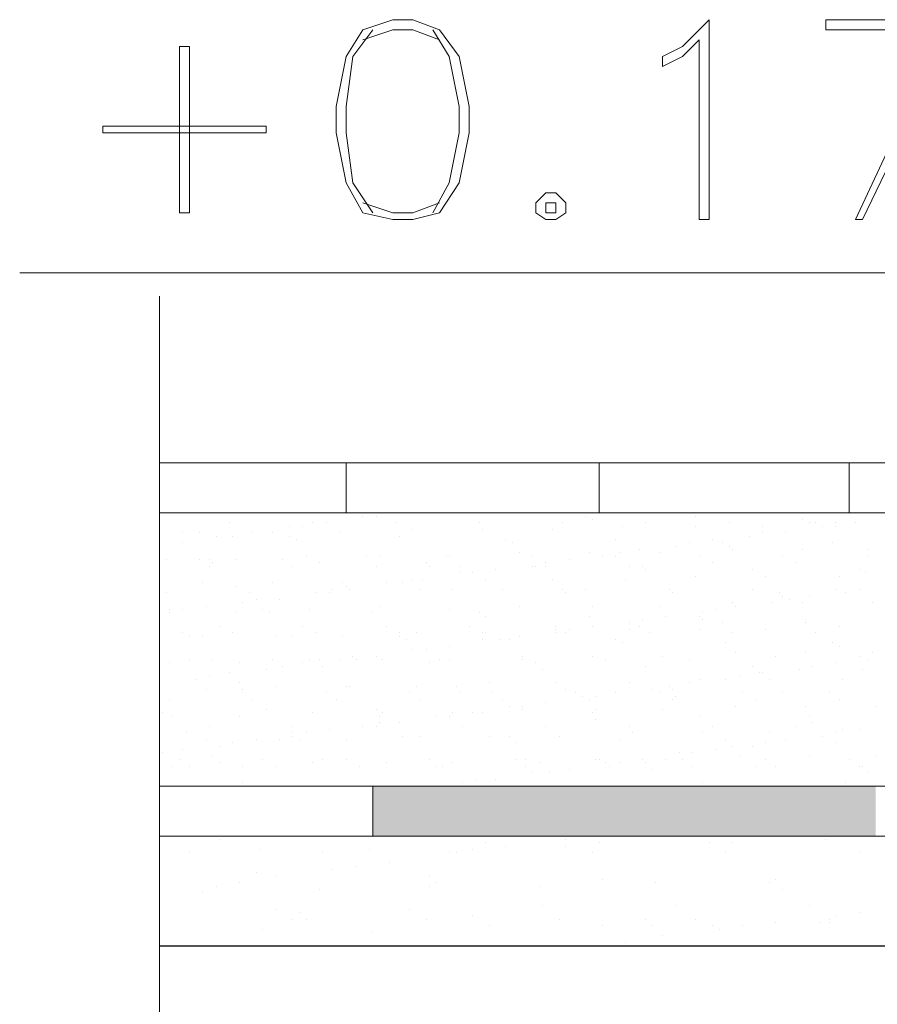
# Model space of a CAD drawing. Header units: metres. Extents: x -18 to 342, y 4 to 63.
# Tile 44 of 173: x 96.14 to 98.62, y 13.53 to 16.38. Entities that reach past the tile are written whole.
import ezdxf

# ---------------------------------------------------------------- set-up
doc = ezdxf.new("R2010")
doc.units = ezdxf.units.M
doc.header["$MEASUREMENT"] = 0
for name, color, linetype in [('PDF4_hatch-borshi', 7, 'Continuous'), ('PDF4_Isogam', 7, 'Continuous'), ('PDF4_kaff', 7, 'Continuous'), ('PDF4_textt', 7, 'Continuous')]:
    doc.layers.add(name, color=color, linetype=linetype)

msp = doc.modelspace()

# ---------------------------------------------------------------- linework, layer by layer
at = {"layer": 'PDF4_hatch-borshi', "lineweight": 18}
for points in [[(97.1332, 14.9444), (97.1332, 14.9444)], [(97.1717, 14.9444), (97.1717, 14.9444)], [(97.1717, 14.9444), (97.1717, 14.9444)], [(97.4703, 14.954), (97.4703, 14.954)], [(97.7785, 14.9444), (97.7785, 14.9444)], [(98.0963, 14.9444), (98.0963, 14.9444)], [(96.748, 14.9251), (96.748, 14.9251)], [(96.9213, 14.9155), (96.9213, 14.9155)], [(96.9598, 14.9155), (96.9598, 14.9155)], [(96.9887, 14.9251), (96.9887, 14.9251)], [(97.0273, 14.9251), (97.0273, 14.9251)], [(97.2295, 14.9251), (97.2295, 14.9251)], [(97.4703, 14.9251), (97.4703, 14.9251)], [(97.7111, 14.9251), (97.7111, 14.9251)], [(97.7978, 14.9348), (97.7978, 14.9348)], [(97.8844, 14.9155), (97.8844, 14.9155)], [(97.9519, 14.9251), (97.9519, 14.9251)], [(98.0963, 14.9155), (98.0963, 14.9155)], [(98.1926, 14.9251), (98.1926, 14.9251)], [(98.2889, 14.9155), (98.2889, 14.9155)], [(98.4045, 14.9348), (98.4045, 14.9348)], [(98.4238, 14.9251), (98.4238, 14.9251)], [(98.443, 14.9251), (98.443, 14.9251)], [(98.4623, 14.9155), (98.4623, 14.9155)], [(98.5008, 14.9251), (98.5008, 14.9251)], [(98.5008, 14.9155), (98.5008, 14.9155)], [(98.5586, 14.9251), (98.5586, 14.9251)], [(96.6131, 14.8963), (96.6131, 14.8963)], [(96.6613, 14.8963), (96.6613, 14.8963)], [(96.7094, 14.8866), (96.7094, 14.8866)], [(96.7576, 14.8866), (96.7576, 14.8866)], [(96.8154, 14.8963), (96.8154, 14.8963)], [(96.8732, 14.8963), (96.8732, 14.8963)], [(96.9213, 14.8866), (96.9213, 14.8866)], [(97.0658, 14.8963), (97.0658, 14.8963)], [(97.2391, 14.8866), (97.2391, 14.8866)], [(97.2777, 14.9059), (97.2777, 14.9059)], [(97.4799, 14.9059), (97.4799, 14.9059)], [(97.6822, 14.9059), (97.6822, 14.9059)], [(98.2504, 14.8866), (98.2504, 14.8866)], [(98.2889, 14.8963), (98.2889, 14.8963)], [(98.3564, 14.8963), (98.3564, 14.8963)], [(96.6131, 14.8674), (96.6131, 14.8674)], [(96.9406, 14.877), (96.9406, 14.877)], [(97.5473, 14.877), (97.5473, 14.877)], [(97.5666, 14.8674), (97.5666, 14.8674)], [(97.8652, 14.877), (97.8652, 14.877)], [(98.0385, 14.8577), (98.0385, 14.8577)], [(98.0771, 14.8674), (98.0771, 14.8674)], [(98.1445, 14.877), (98.1445, 14.877)], [(98.1734, 14.8674), (98.1734, 14.8674)], [(98.1926, 14.8577), (98.1926, 14.8577)], [(98.4912, 14.8674), (98.4912, 14.8674)], [(96.9695, 14.8288), (96.9695, 14.8288)], [(97.1428, 14.8288), (97.1428, 14.8288)], [(97.1814, 14.8288), (97.1814, 14.8288)], [(97.374, 14.8288), (97.374, 14.8288)], [(97.3836, 14.8288), (97.3836, 14.8288)], [(97.5859, 14.8385), (97.5859, 14.8385)], [(97.6244, 14.8288), (97.6244, 14.8288)], [(97.7881, 14.8385), (97.7881, 14.8385)], [(97.8266, 14.8288), (97.8266, 14.8288)], [(97.8652, 14.8288), (97.8652, 14.8288)], [(97.8748, 14.8385), (97.8748, 14.8385)], [(97.9326, 14.8481), (97.9326, 14.8481)], [(97.9904, 14.8385), (97.9904, 14.8385)], [(98.106, 14.8288), (98.106, 14.8288)], [(98.2023, 14.8481), (98.2023, 14.8481)], [(98.3467, 14.8288), (98.3467, 14.8288)], [(98.4045, 14.8481), (98.4045, 14.8481)], [(98.5971, 14.8481), (98.5971, 14.8481)], [(98.5971, 14.8288), (98.5971, 14.8288)], [(96.565, 14.8192), (96.565, 14.8192)], [(96.6613, 14.8192), (96.6613, 14.8192)], [(96.6902, 14.8192), (96.6902, 14.8192)], [(96.6902, 14.7999), (96.6902, 14.7999)], [(96.6998, 14.8096), (96.6998, 14.8096)], [(96.7672, 14.8192), (96.7672, 14.8192)], [(96.9021, 14.8192), (96.9021, 14.8192)], [(96.9309, 14.7999), (96.9309, 14.7999)], [(97.008, 14.8096), (97.008, 14.8096)], [(97.1717, 14.7999), (97.1717, 14.7999)], [(97.3162, 14.8096), (97.3162, 14.8096)], [(97.3258, 14.7999), (97.3258, 14.7999)], [(97.4125, 14.7999), (97.4125, 14.7999)], [(97.6244, 14.7999), (97.6244, 14.7999)], [(97.634, 14.7999), (97.634, 14.7999)], [(97.6629, 14.8096), (97.6629, 14.8096)], [(97.6629, 14.7999), (97.6629, 14.7999)], [(97.7303, 14.8192), (97.7303, 14.8192)], [(97.9037, 14.7999), (97.9037, 14.7999)], [(97.9422, 14.7999), (97.9422, 14.7999)], [(98.1445, 14.8096), (98.1445, 14.8096)], [(98.3853, 14.8096), (98.3853, 14.8096)], [(97.4125, 14.7807), (97.4125, 14.7807)], [(97.451, 14.7807), (97.451, 14.7807)], [(97.5185, 14.7903), (97.5185, 14.7903)], [(97.9519, 14.7903), (97.9519, 14.7903)], [(98.0963, 14.7711), (98.0963, 14.7711)], [(98.2601, 14.7903), (98.2601, 14.7903)], [(98.2986, 14.7711), (98.2986, 14.7711)], [(98.5105, 14.7711), (98.5105, 14.7711)], [(98.5683, 14.7903), (98.5683, 14.7903)], [(98.5875, 14.7807), (98.5875, 14.7807)], [(96.6709, 14.7518), (96.6709, 14.7518)], [(96.8732, 14.7518), (96.8732, 14.7518)], [(97.0754, 14.7518), (97.0754, 14.7518)], [(97.2006, 14.7518), (97.2006, 14.7518)], [(97.2488, 14.7518), (97.2488, 14.7518)], [(97.2777, 14.7614), (97.2777, 14.7614)], [(97.3066, 14.7614), (97.3066, 14.7614)], [(97.4896, 14.7614), (97.4896, 14.7614)], [(97.6822, 14.7614), (97.6822, 14.7614)], [(97.8941, 14.7614), (97.8941, 14.7614)], [(96.565, 14.7229), (96.565, 14.7229)], [(96.7672, 14.7422), (96.7672, 14.7422)], [(96.8057, 14.7229), (96.8057, 14.7229)], [(96.9984, 14.7229), (96.9984, 14.7229)], [(97.0369, 14.7229), (97.0369, 14.7229)], [(97.0465, 14.7325), (97.0465, 14.7325)], [(97.085, 14.7422), (97.085, 14.7422)], [(97.0947, 14.7325), (97.0947, 14.7325)], [(97.0947, 14.7325), (97.0947, 14.7325)], [(97.2969, 14.7325), (97.2969, 14.7325)], [(97.3932, 14.7325), (97.3932, 14.7325)], [(97.5377, 14.7325), (97.5377, 14.7325)], [(97.7111, 14.7325), (97.7111, 14.7325)], [(97.7207, 14.7229), (97.7207, 14.7229)], [(97.7785, 14.7325), (97.7785, 14.7325)], [(98.0193, 14.7325), (98.0193, 14.7325)], [(98.0289, 14.7229), (98.0289, 14.7229)], [(98.2601, 14.7325), (98.2601, 14.7325)], [(98.3371, 14.7229), (98.3371, 14.7229)], [(98.5008, 14.7325), (98.5008, 14.7325)], [(98.5297, 14.7229), (98.5297, 14.7229)], [(98.5683, 14.7325), (98.5683, 14.7325)], [(96.7865, 14.694), (96.7865, 14.694)], [(96.825, 14.7036), (96.825, 14.7036)], [(96.8924, 14.7036), (96.8924, 14.7036)], [(98.2023, 14.694), (98.2023, 14.694)], [(98.3178, 14.694), (98.3178, 14.694)], [(98.3467, 14.7133), (98.3467, 14.7133)], [(98.366, 14.7036), (98.366, 14.7036)], [(98.4045, 14.694), (98.4045, 14.694)], [(98.4238, 14.7133), (98.4238, 14.7133)], [(98.6068, 14.694), (98.6068, 14.694)], [(96.5746, 14.6747), (96.5746, 14.6747)], [(96.5746, 14.6651), (96.5746, 14.6651)], [(96.6131, 14.6747), (96.6131, 14.6747)], [(96.6805, 14.6844), (96.6805, 14.6844)], [(96.7672, 14.6651), (96.7672, 14.6651)], [(96.8443, 14.6747), (96.8443, 14.6747)], [(96.8635, 14.6651), (96.8635, 14.6651)], [(96.9791, 14.6747), (96.9791, 14.6747)], [(97.1621, 14.6651), (97.1621, 14.6651)], [(97.1814, 14.6844), (97.1814, 14.6844)], [(97.3836, 14.6747), (97.3836, 14.6747)], [(97.4703, 14.6651), (97.4703, 14.6651)], [(97.5859, 14.6844), (97.5859, 14.6844)], [(97.7978, 14.6844), (97.7978, 14.6844)], [(97.9904, 14.6844), (97.9904, 14.6844)], [(98.1156, 14.6651), (98.1156, 14.6651)], [(98.1541, 14.6747), (98.1541, 14.6747)], [(98.2119, 14.6844), (98.2119, 14.6844)], [(97.4896, 14.6555), (97.4896, 14.6555)], [(97.7881, 14.6555), (97.7881, 14.6555)], [(97.9037, 14.6362), (97.9037, 14.6362)], [(97.9422, 14.6458), (97.9422, 14.6458)], [(98.0096, 14.6555), (98.0096, 14.6555)], [(98.106, 14.6555), (98.106, 14.6555)], [(98.1156, 14.6458), (98.1156, 14.6458)], [(98.1734, 14.6362), (98.1734, 14.6362)], [(98.4142, 14.6458), (98.4142, 14.6458)], [(98.4142, 14.6362), (98.4142, 14.6362)], [(96.6131, 14.6073), (96.6131, 14.6073)], [(96.7191, 14.6266), (96.7191, 14.6266)], [(96.7576, 14.6073), (96.7576, 14.6073)], [(96.9598, 14.6266), (96.9598, 14.6266)], [(96.9984, 14.6073), (96.9984, 14.6073)], [(97.2006, 14.6266), (97.2006, 14.6266)], [(97.2391, 14.6073), (97.2391, 14.6073)], [(97.2873, 14.6073), (97.2873, 14.6073)], [(97.4414, 14.6266), (97.4414, 14.6266)], [(97.4799, 14.6073), (97.4799, 14.6073)], [(97.4896, 14.6073), (97.4896, 14.6073)], [(97.6918, 14.6266), (97.6918, 14.6266)], [(97.6918, 14.617), (97.6918, 14.617)], [(97.6918, 14.6073), (97.6918, 14.6073)], [(97.7207, 14.6073), (97.7207, 14.6073)], [(97.7303, 14.617), (97.7303, 14.617)], [(97.7978, 14.6266), (97.7978, 14.6266)], [(97.9037, 14.617), (97.9037, 14.617)], [(97.9326, 14.6266), (97.9326, 14.6266)], [(97.9615, 14.6073), (97.9615, 14.6073)], [(98.106, 14.617), (98.106, 14.617)], [(98.2023, 14.6073), (98.2023, 14.6073)], [(98.2986, 14.617), (98.2986, 14.617)], [(98.443, 14.6073), (98.443, 14.6073)], [(98.5105, 14.6266), (98.5105, 14.6266)], [(96.6324, 14.5977), (96.6324, 14.5977)], [(96.6709, 14.5977), (96.6709, 14.5977)], [(96.8828, 14.5977), (96.8828, 14.5977)], [(96.9309, 14.5977), (96.9309, 14.5977)], [(97.0754, 14.5977), (97.0754, 14.5977)], [(97.2391, 14.5977), (97.2391, 14.5977)], [(97.2584, 14.5881), (97.2584, 14.5881)], [(97.4799, 14.5881), (97.4799, 14.5881)], [(97.5281, 14.5881), (97.5281, 14.5881)], [(97.557, 14.5881), (97.557, 14.5881)], [(97.5859, 14.5977), (97.5859, 14.5977)], [(97.8652, 14.5881), (97.8652, 14.5881)], [(97.8844, 14.5784), (97.8844, 14.5784)], [(98.183, 14.5784), (98.183, 14.5784)], [(98.4912, 14.5784), (98.4912, 14.5784)], [(97.2777, 14.5592), (97.2777, 14.5592)], [(97.3162, 14.5592), (97.3162, 14.5592)], [(97.3836, 14.5688), (97.3836, 14.5688)], [(98.2119, 14.5495), (98.2119, 14.5495)], [(98.4142, 14.5495), (98.4142, 14.5495)], [(98.5105, 14.5688), (98.5105, 14.5688)], [(98.6068, 14.5495), (98.6068, 14.5495)], [(96.5746, 14.5206), (96.5746, 14.5206)], [(96.6324, 14.5303), (96.6324, 14.5303)], [(96.6998, 14.5303), (96.6998, 14.5303)], [(96.7768, 14.5206), (96.7768, 14.5206)], [(96.8732, 14.5303), (96.8732, 14.5303)], [(96.9598, 14.5206), (96.9598, 14.5206)], [(96.9791, 14.5303), (96.9791, 14.5303)], [(97.008, 14.5303), (97.008, 14.5303)], [(97.0658, 14.5303), (97.0658, 14.5303)], [(97.1043, 14.5399), (97.1043, 14.5399)], [(97.1139, 14.5303), (97.1139, 14.5303)], [(97.1717, 14.5399), (97.1717, 14.5399)], [(97.191, 14.5303), (97.191, 14.5303)], [(97.3258, 14.5206), (97.3258, 14.5206)], [(97.3547, 14.5303), (97.3547, 14.5303)], [(97.3836, 14.5303), (97.3836, 14.5303)], [(97.5955, 14.5399), (97.5955, 14.5399)], [(97.5955, 14.5303), (97.5955, 14.5303)], [(97.634, 14.5206), (97.634, 14.5206)], [(97.7978, 14.5399), (97.7978, 14.5399)], [(97.8363, 14.5303), (97.8363, 14.5303)], [(98, 14.5399), (98, 14.5399)], [(98.0771, 14.5303), (98.0771, 14.5303)], [(98.3275, 14.5399), (98.3275, 14.5399)], [(98.5008, 14.5206), (98.5008, 14.5206)], [(98.5683, 14.5399), (98.5683, 14.5399)], [(98.5971, 14.5303), (98.5971, 14.5303)], [(96.748, 14.4917), (96.748, 14.4917)], [(96.8539, 14.5014), (96.8539, 14.5014)], [(96.9021, 14.511), (96.9021, 14.511)], [(97.0176, 14.511), (97.0176, 14.511)], [(97.6533, 14.5014), (97.6533, 14.5014)], [(97.9519, 14.511), (97.9519, 14.511)], [(98.2601, 14.511), (98.2601, 14.511)], [(98.2793, 14.4917), (98.2793, 14.4917)], [(98.2889, 14.4917), (98.2889, 14.4917)], [(98.3949, 14.5014), (98.3949, 14.5014)], [(98.4334, 14.511), (98.4334, 14.511)], [(98.5779, 14.5014), (98.5779, 14.5014)], [(96.6516, 14.4725), (96.6516, 14.4725)], [(96.6902, 14.4821), (96.6902, 14.4821)], [(96.7768, 14.4629), (96.7768, 14.4629)], [(97.4992, 14.4629), (97.4992, 14.4629)], [(97.6918, 14.4629), (97.6918, 14.4629)], [(97.9037, 14.4629), (97.9037, 14.4629)], [(98.0771, 14.4629), (98.0771, 14.4629)], [(98.106, 14.4725), (98.106, 14.4725)], [(98.183, 14.4725), (98.183, 14.4725)], [(98.2215, 14.4821), (98.2215, 14.4821)], [(98.3082, 14.4725), (98.3082, 14.4725)], [(98.5201, 14.4725), (98.5201, 14.4725)], [(96.6805, 14.4436), (96.6805, 14.4436)], [(96.7865, 14.4436), (96.7865, 14.4436)], [(96.7865, 14.434), (96.7865, 14.434)], [(96.8828, 14.4532), (96.8828, 14.4532)], [(97.0273, 14.434), (97.0273, 14.434)], [(97.085, 14.4532), (97.085, 14.4532)], [(97.0947, 14.4532), (97.0947, 14.4532)], [(97.268, 14.434), (97.268, 14.434)], [(97.2873, 14.4532), (97.2873, 14.4532)], [(97.4029, 14.4532), (97.4029, 14.4532)], [(97.4125, 14.434), (97.4125, 14.434)], [(97.5088, 14.434), (97.5088, 14.434)], [(97.7207, 14.4436), (97.7207, 14.4436)], [(97.7496, 14.434), (97.7496, 14.434)], [(97.8652, 14.434), (97.8652, 14.434)], [(97.9711, 14.4436), (97.9711, 14.4436)], [(97.9904, 14.434), (97.9904, 14.434)], [(98.0193, 14.4532), (98.0193, 14.4532)], [(98.0289, 14.4436), (98.0289, 14.4436)], [(98.2312, 14.434), (98.2312, 14.434)], [(98.3467, 14.434), (98.3467, 14.434)], [(98.4816, 14.434), (98.4816, 14.434)], [(96.5746, 14.4147), (96.5746, 14.4147)], [(96.8154, 14.4147), (96.8154, 14.4147)], [(97.0562, 14.4147), (97.0562, 14.4147)], [(97.2969, 14.4147), (97.2969, 14.4147)], [(97.5377, 14.4147), (97.5377, 14.4147)], [(97.6629, 14.4051), (97.6629, 14.4051)], [(97.7689, 14.4243), (97.7689, 14.4243)], [(97.7881, 14.4147), (97.7881, 14.4147)], [(97.8074, 14.4243), (97.8074, 14.4243)], [(98.0289, 14.4147), (98.0289, 14.4147)], [(98.0385, 14.4243), (98.0385, 14.4243)], [(98.2697, 14.4147), (98.2697, 14.4147)], [(98.5105, 14.4147), (98.5105, 14.4147)], [(96.5553, 14.3762), (96.5553, 14.3762)], [(96.8539, 14.3858), (96.8539, 14.3858)], [(96.9887, 14.3762), (96.9887, 14.3762)], [(97.1717, 14.3858), (97.1717, 14.3858)], [(97.191, 14.3762), (97.191, 14.3762)], [(97.3932, 14.3762), (97.3932, 14.3762)], [(97.451, 14.3762), (97.451, 14.3762)], [(97.4799, 14.3762), (97.4799, 14.3762)], [(97.557, 14.3954), (97.557, 14.3954)], [(97.5955, 14.3954), (97.5955, 14.3954)], [(97.5955, 14.3858), (97.5955, 14.3858)], [(97.7978, 14.3762), (97.7978, 14.3762)], [(97.8074, 14.3858), (97.8074, 14.3858)], [(98, 14.3858), (98, 14.3858)], [(98.2119, 14.3954), (98.2119, 14.3954)], [(98.4142, 14.3954), (98.4142, 14.3954)], [(98.6164, 14.3954), (98.6164, 14.3954)], [(96.5842, 14.3665), (96.5842, 14.3665)], [(96.7768, 14.3665), (96.7768, 14.3665)], [(97.1814, 14.3665), (97.1814, 14.3665)], [(97.1814, 14.3473), (97.1814, 14.3473)], [(97.2391, 14.3473), (97.2391, 14.3473)], [(97.3451, 14.3665), (97.3451, 14.3665)], [(97.3836, 14.3665), (97.3836, 14.3665)], [(97.8074, 14.3569), (97.8074, 14.3569)], [(98.106, 14.3665), (98.106, 14.3665)], [(98.4238, 14.3665), (98.4238, 14.3665)], [(98.4334, 14.3473), (98.4334, 14.3473)], [(96.6227, 14.3184), (96.6227, 14.3184)], [(96.6902, 14.3376), (96.6902, 14.3376)], [(96.9309, 14.3376), (96.9309, 14.3376)], [(96.9309, 14.3184), (96.9309, 14.3184)], [(96.9695, 14.3184), (96.9695, 14.3184)], [(97.0369, 14.328), (97.0369, 14.328)], [(97.1332, 14.3376), (97.1332, 14.3376)], [(97.1717, 14.3376), (97.1717, 14.3376)], [(97.4221, 14.3376), (97.4221, 14.3376)], [(97.6629, 14.3376), (97.6629, 14.3376)], [(97.9037, 14.3376), (97.9037, 14.3376)], [(97.9133, 14.3184), (97.9133, 14.3184)], [(98.1156, 14.3184), (98.1156, 14.3184)], [(98.1445, 14.3376), (98.1445, 14.3376)], [(98.3082, 14.3184), (98.3082, 14.3184)], [(98.3853, 14.3376), (98.3853, 14.3376)], [(98.5008, 14.3184), (98.5008, 14.3184)], [(98.5201, 14.328), (98.5201, 14.328)], [(98.5683, 14.328), (98.5683, 14.328)], [(96.6805, 14.2991), (96.6805, 14.2991)], [(96.7576, 14.2895), (96.7576, 14.2895)], [(96.825, 14.2991), (96.825, 14.2991)], [(96.8924, 14.2991), (96.8924, 14.2991)], [(96.9309, 14.3088), (96.9309, 14.3088)], [(96.9502, 14.2991), (96.9502, 14.2991)], [(97.085, 14.2991), (97.085, 14.2991)], [(97.2488, 14.3088), (97.2488, 14.3088)], [(97.2969, 14.3088), (97.2969, 14.3088)], [(97.4992, 14.3088), (97.4992, 14.3088)], [(97.557, 14.3088), (97.557, 14.3088)], [(97.5762, 14.2895), (97.5762, 14.2895)], [(97.7014, 14.3088), (97.7014, 14.3088)], [(97.8748, 14.2991), (97.8748, 14.2991)], [(98.183, 14.2991), (98.183, 14.2991)], [(98.2986, 14.2895), (98.2986, 14.2895)], [(98.3564, 14.2991), (98.3564, 14.2991)], [(98.4623, 14.3088), (98.4623, 14.3088)], [(98.5008, 14.2895), (98.5008, 14.2895)], [(96.5553, 14.2606), (96.5553, 14.2606)], [(96.6131, 14.2702), (96.6131, 14.2702)], [(96.7191, 14.2799), (96.7191, 14.2799)], [(98.0482, 14.2606), (98.0482, 14.2606)], [(98.0867, 14.2606), (98.0867, 14.2606)], [(98.1541, 14.2702), (98.1541, 14.2702)], [(98.2023, 14.2799), (98.2023, 14.2799)], [(98.2601, 14.2799), (98.2601, 14.2799)], [(96.6035, 14.2413), (96.6035, 14.2413)], [(96.6998, 14.251), (96.6998, 14.251)], [(96.7191, 14.2317), (96.7191, 14.2317)], [(96.8443, 14.2413), (96.8443, 14.2413)], [(96.9887, 14.2317), (96.9887, 14.2317)], [(97.0176, 14.2413), (97.0176, 14.2413)], [(97.085, 14.2413), (97.085, 14.2413)], [(97.2006, 14.2317), (97.2006, 14.2317)], [(97.3258, 14.2413), (97.3258, 14.2413)], [(97.3258, 14.2413), (97.3258, 14.2413)], [(97.3932, 14.2317), (97.3932, 14.2317)], [(97.5762, 14.2413), (97.5762, 14.2413)], [(97.6051, 14.2413), (97.6051, 14.2413)], [(97.6437, 14.2317), (97.6437, 14.2317)], [(97.8074, 14.2413), (97.8074, 14.2413)], [(97.817, 14.2413), (97.817, 14.2413)], [(97.8363, 14.2317), (97.8363, 14.2317)], [(97.8748, 14.2317), (97.8748, 14.2317)], [(97.9422, 14.2413), (97.9422, 14.2413)], [(97.9519, 14.2317), (97.9519, 14.2317)], [(98.0096, 14.2413), (98.0096, 14.2413)], [(98.0578, 14.2413), (98.0578, 14.2413)], [(98.2215, 14.251), (98.2215, 14.251)], [(98.2986, 14.2413), (98.2986, 14.2413)], [(98.4238, 14.251), (98.4238, 14.251)], [(98.5394, 14.2413), (98.5394, 14.2413)], [(98.6164, 14.251), (98.6164, 14.251)], [(96.5842, 14.2221), (96.5842, 14.2221)], [(96.6324, 14.2221), (96.6324, 14.2221)], [(96.7865, 14.2221), (96.7865, 14.2221)], [(96.8828, 14.2221), (96.8828, 14.2221)], [(97.1236, 14.2221), (97.1236, 14.2221)], [(97.3451, 14.2221), (97.3451, 14.2221)], [(97.3644, 14.2221), (97.3644, 14.2221)], [(97.6051, 14.2221), (97.6051, 14.2221)], [(97.6244, 14.2028), (97.6244, 14.2028)], [(97.6725, 14.2028), (97.6725, 14.2028)], [(97.7303, 14.2124), (97.7303, 14.2124)], [(97.8459, 14.2221), (97.8459, 14.2221)], [(97.9711, 14.2124), (97.9711, 14.2124)], [(98.0867, 14.2221), (98.0867, 14.2221)], [(98.2697, 14.2221), (98.2697, 14.2221)], [(98.3275, 14.2221), (98.3275, 14.2221)], [(98.5683, 14.2221), (98.5683, 14.2221)], [(98.5779, 14.2221), (98.5779, 14.2221)], [(98.5971, 14.2028), (98.5971, 14.2028)], [(96.7865, 14.1739), (96.7865, 14.1739)], [(97.4221, 14.1739), (97.4221, 14.1739)], [(97.4607, 14.1835), (97.4607, 14.1835)], [(97.5185, 14.1835), (97.5185, 14.1835)], [(98.1156, 14.1739), (98.1156, 14.1739)], [(98.5297, 14.1739), (98.5297, 14.1739)], [(97.0947, 14.1643), (97.0947, 14.1643)], [(98.3178, 14.1643), (98.3178, 14.1643)], [(96.7191, 14.0102), (96.7191, 14.0102)], [(97.2006, 14.0198), (97.2006, 14.0198)], [(97.6918, 14.0198), (97.6918, 14.0198)], [(97.7207, 14.0102), (97.7207, 14.0102)], [(97.7785, 14.0198), (97.7785, 14.0198)], [(98.4719, 14.0102), (98.4719, 14.0102)], [(96.8346, 13.9813), (96.8346, 13.9813)], [(97.1525, 13.9813), (97.1525, 13.9813)], [(97.451, 13.9813), (97.451, 13.9813)], [(97.4896, 14.0006), (97.4896, 14.0006)], [(97.5473, 13.9909), (97.5473, 13.9909)], [(97.7207, 13.9909), (97.7207, 13.9909)], [(97.817, 14.0006), (97.817, 14.0006)], [(98.1348, 14.0006), (98.1348, 14.0006)], [(98.2023, 14.0006), (98.2023, 14.0006)], [(96.6324, 13.9717), (96.6324, 13.9717)], [(97.0176, 13.9717), (97.0176, 13.9717)], [(97.3836, 13.9717), (97.3836, 13.9717)], [(97.4029, 13.9717), (97.4029, 13.9717)], [(97.7978, 13.9717), (97.7978, 13.9717)], [(98.183, 13.9717), (98.183, 13.9717)], [(98.5683, 13.9717), (98.5683, 13.9717)], [(97.0465, 13.9235), (97.0465, 13.9235)], [(97.1139, 13.9331), (97.1139, 13.9331)], [(97.2103, 13.9428), (97.2103, 13.9428)], [(96.825, 13.9139), (96.825, 13.9139)], [(96.8828, 13.9042), (96.8828, 13.9042)], [(97.3258, 13.9042), (97.3258, 13.9042)], [(97.8266, 13.8946), (97.8266, 13.8946)], [(98.3275, 13.8946), (98.3275, 13.8946)], [(96.7094, 13.8753), (96.7094, 13.8753)], [(96.7768, 13.885), (96.7768, 13.885)], [(97.008, 13.8657), (97.008, 13.8657)], [(97.3258, 13.8753), (97.3258, 13.8753)], [(97.3451, 13.885), (97.3451, 13.885)], [(97.6437, 13.8753), (97.6437, 13.8753)], [(97.9807, 13.885), (97.9807, 13.885)], [(98.3082, 13.885), (98.3082, 13.885)], [(98.3467, 13.8657), (98.3467, 13.8657)], [(96.6709, 13.8561), (96.6709, 13.8561)], [(96.8828, 13.8079), (96.8828, 13.8079)], [(97.268, 13.8079), (97.268, 13.8079)], [(97.6533, 13.8176), (97.6533, 13.8176)], [(98.0385, 13.8176), (98.0385, 13.8176)], [(98.4238, 13.8176), (98.4238, 13.8176)], [(96.9309, 13.779), (96.9309, 13.779)], [(96.9502, 13.7983), (96.9502, 13.7983)], [(96.9695, 13.779), (96.9695, 13.779)], [(97.3162, 13.779), (97.3162, 13.779)], [(97.451, 13.7887), (97.451, 13.7887)], [(97.7014, 13.779), (97.7014, 13.779)], [(97.9519, 13.779), (97.9519, 13.779)], [(98.0963, 13.779), (98.0963, 13.779)], [(98.4816, 13.779), (98.4816, 13.779)], [(98.5008, 13.7887), (98.5008, 13.7887)], [(98.5683, 13.7983), (98.5683, 13.7983)], [(96.8443, 13.7501), (96.8443, 13.7501)], [(97.4992, 13.7598), (97.4992, 13.7598)], [(97.8266, 13.7598), (97.8266, 13.7598)], [(97.9711, 13.7598), (97.9711, 13.7598)], [(98.1445, 13.7598), (98.1445, 13.7598)], [(98.1637, 13.7501), (98.1637, 13.7501)], [(98.2312, 13.7598), (98.2312, 13.7598)], [(98.3275, 13.7694), (98.3275, 13.7694)], [(98.4527, 13.7694), (98.4527, 13.7694)], [(98.4816, 13.7694), (98.4816, 13.7694)], [(97.1621, 13.7405), (97.1621, 13.7405)], [(98, 13.7309), (98, 13.7309)], [(97.8363, 13.702), (97.8363, 13.702)], [(97.8941, 13.7116), (97.8941, 13.7116)]]:
    msp.add_lwpolyline(points, dxfattribs=at)
at = {"layer": 'PDF4_Isogam', "lineweight": 13}
for points in [[(96.5457, 14.1643), (103.6439, 14.1643), (103.7498, 14.1835), (103.8558, 14.2221), (103.9425, 14.2991), (104.0195, 14.3858), (104.058, 14.4917), (104.0773, 14.5977), (104.0773, 15.8016), (104.0869, 15.8883), (104.1255, 15.975), (104.1929, 16.0327), (104.2699, 16.0713), (104.3662, 16.0905), (107.1882, 16.0905), (107.2845, 16.0713), (107.3615, 16.0327), (107.429, 15.975), (107.4675, 15.8883), (107.4771, 15.8016), (107.4771, 13.5479)], [(96.5457, 14.0198), (103.6439, 14.0198), (103.7884, 14.0391), (103.9328, 14.0969), (104.0484, 14.1932), (104.1447, 14.3088), (104.2025, 14.4532), (104.2218, 14.5977)], [(97.1621, 14.1643), (97.1621, 14.0198)]]:
    msp.add_lwpolyline(points, dxfattribs=at)
at = {"layer": 'PDF4_Isogam', "transparency": 33554559}
for points in [[(97.1621, 14.0198), (98.6164, 14.0198), (97.1621, 14.1643)], [(98.6164, 14.0198), (97.1621, 14.1643), (98.6164, 14.1643)]]:
    msp.add_solid(points, dxfattribs=at)
at = {"layer": 'PDF4_kaff', "lineweight": 20}
for points in [[(102.7386, 14.954), (102.7386, 15.0985), (96.5457, 15.0985), (102.3918, 15.0985)], [(97.085, 15.0985), (97.085, 14.954)], [(97.817, 15.0985), (97.817, 14.954)], [(98.5394, 15.0985), (98.5394, 14.954)], [(96.5457, 14.954), (102.8445, 14.954)]]:
    msp.add_lwpolyline(points, dxfattribs=at)
at = {"layer": 'PDF4_kaff', "lineweight": 30}
msp.add_lwpolyline([(96.5457, 13.702), (104.2218, 13.702)], dxfattribs=at)
at = {"layer": 'PDF4_textt', "lineweight": 20}
for points in [[(97.2199, 16.3795), (97.1332, 16.3506), (97.085, 16.2735), (97.0562, 16.129), (97.0562, 16.052), (97.085, 15.9075), (97.1332, 15.8209), (97.2199, 15.8016), (97.2777, 15.8016), (97.3547, 15.8209), (97.4125, 15.9075), (97.4414, 16.052), (97.4414, 16.129), (97.4125, 16.2735), (97.3547, 16.3506), (97.2777, 16.3795)], [(98.1348, 15.8016), (98.106, 15.8016), (98.106, 16.3217), (98.0578, 16.2735), (98, 16.2446), (98, 16.2735), (98.0578, 16.3024), (98.1348, 16.3795)], [(96.6324, 15.8209), (96.6324, 16.3024), (96.6035, 16.3024), (96.6035, 15.8209)], [(96.8539, 16.052), (96.382, 16.052), (96.382, 16.0713), (96.8539, 16.0713)], [(97.6629, 15.8786), (97.634, 15.8497), (97.634, 15.8209), (97.6629, 15.8016), (97.6918, 15.8016), (97.7207, 15.8209), (97.7207, 15.8497), (97.6918, 15.8786)], [(97.6629, 15.8497), (97.6629, 15.8209), (97.6918, 15.8209), (97.6918, 15.8497)]]:
    msp.add_lwpolyline(points, close=True, dxfattribs=at)
for points in [[(98.8283, 16.3506), (98.4719, 16.3506), (98.4719, 16.3795), (98.8572, 16.3795), (98.5779, 15.8016), (98.5586, 15.8016), (98.8283, 16.3795)], [(97.1621, 16.3506), (97.1043, 16.2735), (97.085, 16.129), (97.085, 16.052), (97.1043, 15.9075), (97.1621, 15.8209)], [(97.3547, 16.3217), (97.2777, 16.3506), (97.2199, 16.3506), (97.1332, 16.3217)], [(97.3355, 15.8209), (97.3836, 15.9075), (97.4125, 16.052), (97.4125, 16.129), (97.3836, 16.2735), (97.3355, 16.3506)], [(97.1332, 15.8497), (97.2199, 15.8209), (97.2777, 15.8209), (97.3547, 15.8497)], [(99.907, 15.6475), (96.1412, 15.6475)], [(96.5457, 15.5801), (96.5457, 13.3264), (97.2777, 13.1723), (96.1797, 13.1723), (96.5457, 13.0182), (96.5457, 11.3423)]]:
    msp.add_lwpolyline(points, dxfattribs=at)

doc.saveas('drawing.dxf')
